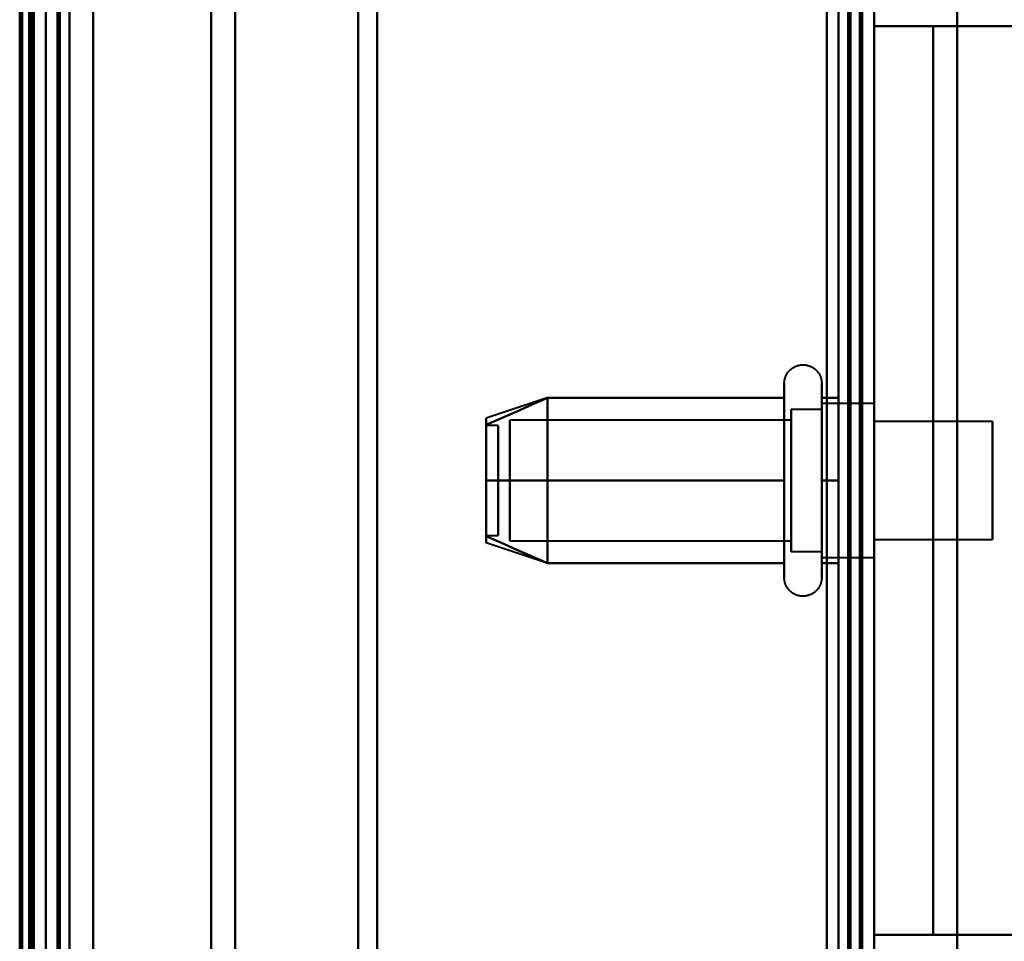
# Model space of a CAD drawing. Header units: millimetres. Extents: x -1352 to 2139, y -120 to 1210.
# Tile 52 of 87: x 704 to 746, y 236 to 275. Entities that reach past the tile are written whole.
import ezdxf

# ---------------------------------------------------------------- set-up
doc = ezdxf.new("R2010")
doc.units = ezdxf.units.MM
doc.layers.add('A-GENM', color=13, linetype='Continuous', lineweight=40)
doc.layers.add('G-IMPT', color=8, linetype='Continuous', lineweight=40)

# ---------------------------------------------------------------- blocks, each defined once
blk = doc.blocks.new('Maintenance r21 - Maintenance r21-762144-Avant')
at = {"layer": 'A-GENM'}
for p, q in [((740, 0), (740, 1138)), ((740, 1138), (740, 0))]:
    blk.add_line(p, q, dxfattribs=at)
blk = doc.blocks.new('Souche connecteur circulaire R23 - Souche connecteur circulaire R23-762140-Avant')
at = {"layer": 'A-GENM'}
blk.add_line((740, 380), (740, 180), dxfattribs=at)
blk = doc.blocks.new('NEXA 2000 CALQUES_dwg-762145-Avant')
at = {"layer": 'G-IMPT'}
for p, q in [((740, 128.972), (740, 1137.772)), ((704.5, 129.472), (704.5, 1102.272)), ((705, 1102.272), (705, 129.472)), ((705, 182.372), (705, 584.372)), ((739.5, 182.372), (739.5, 584.372)), ((739.5, 182.372), (739.5, 584.372)), ((740, 584.372), (740, 182.372)), ((740, 584.372), (740, 182.372)), ((706, 583.372), (706, 183.372)), ((704.3, 183.998), (704.3, 582.746)), ((704.3, 183.998), (704.3, 582.746)), ((704.3, 383.372), (704.3, 183.998)), ((704.3, 383.372), (704.3, 183.998)), ((704.3, 383.372), (704.3, 167.372)), ((704.3, 167.372), (704.3, 383.372)), ((705, 182.372), (705, 383.372)), ((705, 383.372), (705, 182.372)), ((705, 383.372), (705, 167.372)), ((705, 167.372), (705, 383.372)), ((705.5, 182.372), (705.5, 383.372)), ((705.5, 383.372), (705.5, 182.372)), ((706, 183.372), (706, 383.372)), ((706, 383.372), (706, 183.372)), ((711.99, 383.372), (711.99, 183.998)), ((711.99, 183.998), (711.99, 383.372)), ((713, 383.372), (713, 183.372)), ((713, 183.372), (713, 383.372)), ((718.198, 383.372), (718.198, 182.964)), ((718.198, 182.964), (718.198, 383.372)), ((719, 383.372), (719, 182.372)), ((719, 182.372), (719, 383.372)), ((739.5, 383.372), (739.5, 182.372)), ((739.5, 383.372), (739.5, 182.372)), ((740, 182.372), (740, 383.372)), ((740, 182.372), (740, 383.372)), ((740, 220.694), (740, 290.694)), ((740, 290.694), (740, 220.694)), ((736.204, 257.922), (736.204, 259.972)), ((737.785, 259.972), (737.785, 257.922)), ((726.189, 259.367), (723.611, 258.508)), ((736.204, 251.772), (736.204, 259.423)), ((737.785, 259.423), (737.785, 251.772)), ((737.785, 258.872), (736.5, 258.872)), ((736.5, 258.872), (736.5, 257.372)), ((736.5, 253.274), (736.5, 258.872)), ((740, 259.122), (737.785, 259.122)), ((737.785, 259.122), (737.785, 257.497)), ((737.785, 254.247), (737.785, 259.122)), ((737.785, 258.872), (737.785, 254.372)), ((737.785, 254.372), (737.785, 258.872)), ((740, 259.122), (740, 255.872)), ((740, 255.872), (740, 259.122)), ((736.5, 258.421), (724.611, 258.421)), ((724.611, 258.421), (724.611, 253.665)), ((724.611, 253.665), (724.611, 258.421)), ((736.5, 258.47), (736.5, 254.372)), ((736.5, 252.872), (736.5, 258.47)), ((736.5, 258.421), (736.5, 253.665)), ((736.5, 253.665), (736.5, 258.421)), ((737.785, 258.687), (737.785, 252.622)), ((740, 252.622), (740, 258.687)), ((745, 258.372), (740, 258.372)), ((740, 255.872), (740, 258.372)), ((740, 258.372), (740, 255.872)), ((745, 255.872), (745, 258.372)), ((745, 258.372), (745, 255.872)), ((724.111, 258.202), (723.611, 258.202)), ((723.611, 258.202), (723.611, 253.554)), ((723.611, 253.554), (723.611, 258.202)), ((723.611, 258.191), (723.611, 253.542)), ((723.611, 253.542), (723.611, 258.191)), ((724.111, 258.202), (724.111, 253.554)), ((724.111, 253.554), (724.111, 258.202)), ((724.111, 258.191), (724.111, 253.542)), ((724.111, 253.542), (724.111, 258.191)), ((724.611, 258.079), (724.611, 253.324)), ((724.611, 253.324), (724.611, 258.079)), ((736.204, 252.322), (736.204, 257.922)), ((736.5, 258.079), (736.5, 253.324)), ((736.5, 253.324), (736.5, 258.079)), ((737.785, 257.922), (737.785, 252.322)), ((736.5, 257.372), (736.5, 252.872)), ((737.785, 257.497), (737.785, 253.058)), ((737.785, 252.622), (737.785, 257.497)), ((737.785, 257.372), (737.785, 252.872)), ((737.785, 252.872), (737.785, 257.372)), ((740, 255.872), (740, 252.622)), ((740, 253.372), (740, 255.872)), ((740, 255.872), (740, 253.372)), ((740, 253.058), (740, 255.872)), ((745, 253.372), (745, 255.872)), ((745, 255.872), (745, 253.372)), ((723.611, 253.542), (724.111, 253.542)), ((740, 253.372), (745, 253.372)), ((726.189, 252.377), (723.611, 253.237)), ((724.611, 253.324), (736.5, 253.324)), ((736.5, 252.872), (737.785, 252.872)), ((737.785, 252.622), (740, 252.622))]:
    blk.add_line(p, q, dxfattribs=at)
at = {"layer": 'G-IMPT', "flags": 128}
for points in [[(739.4, 1137.772), (739.4, 885.572), (739.4, 633.372), (739.4, 381.172), (739.4, 128.972)], [(739.4, 128.972), (739.4, 381.172), (739.4, 633.372), (739.4, 885.572), (739.4, 1137.772)], [(739.4, 1137.772), (739.4, 885.572), (739.4, 633.372), (739.4, 381.172), (739.4, 128.972)], [(739.5, 128.972), (739.5, 381.172), (739.5, 633.372), (739.5, 885.572), (739.5, 1137.772)], [(740, 128.972), (740, 381.172), (740, 633.372), (740, 885.572), (740, 1137.772)], [(740, 1137.772), (740, 885.572), (740, 633.372), (740, 381.172), (740, 128.972)], [(738.9, 129.472), (738.9, 381.422), (738.9, 633.372), (738.9, 885.322), (738.9, 1137.272)], [(738.9, 1137.272), (738.9, 885.322), (738.9, 633.372), (738.9, 381.422), (738.9, 129.472)], [(738.9, 129.472), (738.9, 381.422), (738.9, 633.372), (738.9, 885.322), (738.9, 1137.272)], [(739, 1137.272), (739, 885.322), (739, 633.372), (739, 381.422), (739, 129.472)], [(739, 129.472), (739, 381.422), (739, 633.372), (739, 885.322), (739, 1137.272)], [(739, 1137.272), (739, 885.322), (739, 633.372), (739, 381.422), (739, 129.472)], [(739.5, 1137.272), (739.5, 885.322), (739.5, 633.372), (739.5, 381.422), (739.5, 129.472)], [(739.5, 129.472), (739.5, 381.422), (739.5, 633.372), (739.5, 885.322), (739.5, 1137.272)], [(739.5, 1137.272), (739.5, 885.322), (739.5, 633.372), (739.5, 381.422), (739.5, 129.472)], [(739.5, 129.472), (739.5, 381.422), (739.5, 633.372), (739.5, 885.322), (739.5, 1137.272)], [(739.5, 1137.272), (739.5, 885.322), (739.5, 633.372), (739.5, 381.422), (739.5, 129.472)], [(739.5, 129.472), (739.5, 381.422), (739.5, 633.372), (739.5, 885.322), (739.5, 1137.272)], [(704.4, 128.972), (704.4, 372.422), (704.4, 615.872), (704.4, 859.322), (704.4, 1102.772)], [(704.4, 1102.772), (704.4, 859.322), (704.4, 615.872), (704.4, 372.422), (704.4, 128.972)], [(704.4, 128.972), (704.4, 372.422), (704.4, 615.872), (704.4, 859.322), (704.4, 1102.772)], [(704.5, 1102.772), (704.5, 859.322), (704.5, 615.872), (704.5, 372.422), (704.5, 128.972)], [(705, 1102.772), (705, 859.322), (705, 615.872), (705, 372.422), (705, 128.972)], [(705, 128.972), (705, 372.422), (705, 615.872), (705, 859.322), (705, 1102.772)], [(707, 1102.772), (707, 859.322), (707, 615.872), (707, 372.422), (707, 128.972)], [(707, 128.972), (707, 372.422), (707, 615.872), (707, 859.322), (707, 1102.772)], [(707, 128.972), (707, 372.422), (707, 615.872), (707, 859.322), (707, 1102.772)], [(707, 1102.772), (707, 859.322), (707, 615.872), (707, 372.422), (707, 128.972)], [(739.4, 128.972), (739.4, 372.422), (739.4, 615.872), (739.4, 859.322), (739.4, 1102.772)], [(739.4, 1102.772), (739.4, 859.322), (739.4, 615.872), (739.4, 372.422), (739.4, 128.972)], [(739.4, 128.972), (739.4, 372.422), (739.4, 615.872), (739.4, 859.322), (739.4, 1102.772)], [(739.5, 1102.772), (739.5, 859.322), (739.5, 615.872), (739.5, 372.422), (739.5, 128.972)], [(740, 1102.772), (740, 859.322), (740, 615.872), (740, 372.422), (740, 128.972)], [(740, 128.972), (740, 372.422), (740, 615.872), (740, 859.322), (740, 1102.772)], [(703.9, 161.372), (703.9, 396.597), (703.9, 631.822), (703.9, 867.047), (703.9, 1102.272)], [(703.9, 1102.272), (703.9, 867.047), (703.9, 631.822), (703.9, 396.597), (703.9, 161.372)], [(704, 1102.372), (704, 859.122), (704, 615.872), (704, 372.622), (704, 129.372)], [(704, 129.372), (704, 372.622), (704, 615.872), (704, 859.122), (704, 1102.372)], [(704, 1102.272), (704, 859.072), (704, 615.872), (704, 372.672), (704, 129.472)], [(704, 129.472), (704, 372.672), (704, 615.872), (704, 859.072), (704, 1102.272)], [(704.5, 129.472), (704.5, 372.672), (704.5, 615.872), (704.5, 859.072), (704.5, 1102.272)], [(704.5, 1102.272), (704.5, 859.072), (704.5, 615.872), (704.5, 372.672), (704.5, 129.472)], [(704.5, 129.472), (704.5, 372.672), (704.5, 615.872), (704.5, 859.072), (704.5, 1102.272)], [(704.5, 1102.272), (704.5, 859.072), (704.5, 615.872), (704.5, 372.672), (704.5, 129.472)], [(704.5, 129.472), (704.5, 372.672), (704.5, 615.872), (704.5, 859.072), (704.5, 1102.272)], [(704.5, 1102.272), (704.5, 859.072), (704.5, 615.872), (704.5, 372.672), (704.5, 129.472)], [(705, 129.472), (705, 372.672), (705, 615.872), (705, 859.072), (705, 1102.272)], [(705, 1102.272), (705, 859.072), (705, 615.872), (705, 372.672), (705, 129.472)], [(705, 129.472), (705, 372.672), (705, 615.872), (705, 859.072), (705, 1102.272)], [(705, 1102.272), (705, 867.047), (705, 631.822), (705, 396.597), (705, 161.372)], [(705, 161.372), (705, 396.597), (705, 631.822), (705, 867.047), (705, 1102.272)], [(705, 1102.272), (705, 859.072), (705, 615.872), (705, 372.672), (705, 129.472)], [(705.5, 129.472), (705.5, 372.672), (705.5, 615.872), (705.5, 859.072), (705.5, 1102.272)], [(705.5, 1102.272), (705.5, 859.072), (705.5, 615.872), (705.5, 372.672), (705.5, 129.472)], [(705.6, 129.472), (705.6, 372.672), (705.6, 615.872), (705.6, 859.072), (705.6, 1102.272)], [(705.6, 1102.272), (705.6, 859.072), (705.6, 615.872), (705.6, 372.672), (705.6, 129.472)], [(705.6, 1102.272), (705.6, 859.072), (705.6, 615.872), (705.6, 372.672), (705.6, 129.472)], [(705.6, 129.472), (705.6, 372.672), (705.6, 615.872), (705.6, 859.072), (705.6, 1102.272)], [(705.6, 1102.272), (705.6, 859.072), (705.6, 615.872), (705.6, 372.672), (705.6, 129.472)], [(705.6, 129.472), (705.6, 372.672), (705.6, 615.872), (705.6, 859.072), (705.6, 1102.272)], [(707, 1102.272), (707, 859.072), (707, 615.872), (707, 372.672), (707, 129.472)], [(707, 129.472), (707, 372.672), (707, 615.872), (707, 859.072), (707, 1102.272)], [(707, 1102.272), (707, 859.072), (707, 615.872), (707, 372.672), (707, 129.472)], [(707, 129.472), (707, 372.672), (707, 615.872), (707, 859.072), (707, 1102.272)], [(738.5, 1102.272), (738.5, 859.072), (738.5, 615.872), (738.5, 372.672), (738.5, 129.472)], [(738.5, 129.472), (738.5, 372.672), (738.5, 615.872), (738.5, 859.072), (738.5, 1102.272)], [(738.5, 129.472), (738.5, 372.672), (738.5, 615.872), (738.5, 859.072), (738.5, 1102.272)], [(738.5, 1102.272), (738.5, 859.072), (738.5, 615.872), (738.5, 372.672), (738.5, 129.472)], [(738.5, 315.872), (738.5, 285.872), (738.5, 255.872), (738.5, 225.872), (738.5, 195.872)], [(738.5, 195.872), (738.5, 225.872), (738.5, 255.872), (738.5, 285.872), (738.5, 315.872)], [(738.5, 315.872), (738.5, 285.872), (738.5, 255.872), (738.5, 225.872), (738.5, 195.872)], [(738.5, 195.872), (738.5, 225.872), (738.5, 255.872), (738.5, 285.872), (738.5, 315.872)], [(739.5, 195.872), (739.5, 225.872), (739.5, 255.872), (739.5, 285.872), (739.5, 315.872)], [(739.5, 315.872), (739.5, 285.872), (739.5, 255.872), (739.5, 225.872), (739.5, 195.872)], [(739.5, 195.872), (739.5, 225.872), (739.5, 255.872), (739.5, 285.872), (739.5, 315.872)], [(739.5, 315.872), (739.5, 285.872), (739.5, 255.872), (739.5, 225.872), (739.5, 195.872)], [(740, 295.372), (740, 275.622), (740, 255.872), (740, 236.122), (740, 216.372)], [(740, 216.372), (740, 236.122), (740, 255.872), (740, 275.622), (740, 295.372)], [(743.509, 295.372), (743.509, 275.622), (743.509, 255.872), (743.509, 236.122), (743.509, 216.372)], [(743.509, 216.372), (743.509, 236.122), (743.509, 255.872), (743.509, 275.622), (743.509, 295.372)], [(738, 288.672), (738, 272.272), (738, 255.872), (738, 239.472), (738, 223.072)], [(738, 223.072), (738, 239.472), (738, 255.872), (738, 272.272), (738, 288.672)], [(738, 223.072), (738, 239.472), (738, 255.872), (738, 272.272), (738, 288.672)], [(738, 288.672), (738, 272.272), (738, 255.872), (738, 239.472), (738, 223.072)], [(738, 223.072), (738, 239.472), (738, 255.872), (738, 272.272), (738, 288.672)], [(738, 288.672), (738, 272.272), (738, 255.872), (738, 239.472), (738, 223.072)], [(739.5, 288.672), (739.5, 272.272), (739.5, 255.872), (739.5, 239.472), (739.5, 223.072)], [(739.5, 223.072), (739.5, 239.472), (739.5, 255.872), (739.5, 272.272), (739.5, 288.672)], [(740, 288.672), (740, 272.272), (740, 255.872), (740, 239.472), (740, 223.072)], [(740, 223.072), (740, 239.472), (740, 255.872), (740, 272.272), (740, 288.672)], [(740, 223.072), (740, 239.472), (740, 255.872), (740, 272.272), (740, 288.672)], [(740, 288.672), (740, 272.272), (740, 255.872), (740, 239.472), (740, 223.072)], [(740, 223.072), (740, 239.472), (740, 255.872), (740, 272.272), (740, 288.672)], [(740, 288.672), (740, 272.272), (740, 255.872), (740, 239.472), (740, 223.072)], [(740, 285.372), (740, 270.622), (740, 255.872), (740, 241.122), (740, 226.372)], [(740, 226.372), (740, 241.122), (740, 255.872), (740, 270.622), (740, 285.372)], [(740, 275.072), (740, 265.472), (740, 255.872), (740, 246.272), (740, 236.672)], [(742.5, 275.072), (741.875, 275.072), (741.25, 275.072), (740.625, 275.072), (740, 275.072)], [(740, 236.672), (740, 246.272), (740, 255.872), (740, 265.472), (740, 275.072)], [(740, 275.072), (740, 265.472), (740, 255.872), (740, 246.272), (740, 236.672)], [(740, 236.672), (740, 246.272), (740, 255.872), (740, 265.472), (740, 275.072)], [(740, 275.072), (740.625, 275.072), (741.25, 275.072), (741.875, 275.072), (742.5, 275.072)], [(742.5, 275.072), (741.875, 275.072), (741.25, 275.072), (740.625, 275.072), (740, 275.072)], [(740, 275.072), (740.625, 275.072), (741.25, 275.072), (741.875, 275.072), (742.5, 275.072)], [(742.5, 236.672), (742.5, 246.272), (742.5, 255.872), (742.5, 265.472), (742.5, 275.072)], [(742.5, 275.072), (742.5, 265.472), (742.5, 255.872), (742.5, 246.272), (742.5, 236.672)], [(742.5, 236.672), (742.5, 246.272), (742.5, 255.872), (742.5, 265.472), (742.5, 275.072)], [(742.5, 275.072), (742.5, 265.472), (742.5, 255.872), (742.5, 246.272), (742.5, 236.672)], [(742.5, 275.072), (746.84, 275.072), (751.18, 275.072), (755.521, 275.072), (759.861, 275.072)], [(742.5, 236.672), (742.5, 246.272), (742.5, 255.872), (742.5, 265.472), (742.5, 275.072)], [(742.5, 275.072), (742.5, 265.472), (742.5, 255.872), (742.5, 246.272), (742.5, 236.672)], [(742.5, 236.672), (742.5, 246.272), (742.5, 255.872), (742.5, 265.472), (742.5, 275.072)], [(759.861, 275.072), (755.521, 275.072), (751.18, 275.072), (746.84, 275.072), (742.5, 275.072)], [(742.5, 275.072), (749.163, 275.072), (755.826, 275.072), (762.489, 275.072), (769.152, 275.072)], [(769.152, 275.072), (762.489, 275.072), (755.826, 275.072), (749.163, 275.072), (742.5, 275.072)], [(742.5, 275.072), (742.5, 265.472), (742.5, 255.872), (742.5, 246.272), (742.5, 236.672)], [(736.204, 259.972), (736.205, 260.004), (736.207, 260.035), (736.21, 260.067), (736.214, 260.098), (736.22, 260.129), (736.227, 260.16), (736.235, 260.191), (736.244, 260.221), (736.255, 260.251), (736.267, 260.28), (736.28, 260.309), (736.294, 260.337), (736.309, 260.365), (736.325, 260.392), (736.342, 260.419), (736.361, 260.444), (736.38, 260.469), (736.4, 260.493), (736.422, 260.517), (736.444, 260.539), (736.467, 260.561), (736.491, 260.582), (736.516, 260.601), (736.541, 260.62), (736.568, 260.637), (736.595, 260.654), (736.622, 260.669), (736.65, 260.684), (736.679, 260.697), (736.708, 260.709), (736.738, 260.72), (736.768, 260.73), (736.799, 260.738), (736.829, 260.745), (736.86, 260.751), (736.892, 260.756), (736.923, 260.759), (736.955, 260.762), (736.986, 260.763), (737.018, 260.762), (737.049, 260.761), (737.081, 260.758), (737.112, 260.754), (737.143, 260.749), (737.174, 260.742), (737.205, 260.734), (737.235, 260.725), (737.265, 260.715), (737.295, 260.704), (737.324, 260.691), (737.352, 260.677), (737.38, 260.662), (737.407, 260.646), (737.434, 260.629), (737.46, 260.611), (737.485, 260.592), (737.509, 260.572), (737.533, 260.551), (737.556, 260.529), (737.578, 260.506), (737.598, 260.482), (737.618, 260.458), (737.637, 260.433), (737.655, 260.407), (737.672, 260.38), (737.688, 260.352), (737.702, 260.324), (737.716, 260.296), (737.728, 260.267), (737.739, 260.237), (737.749, 260.207), (737.758, 260.177), (737.766, 260.146), (737.772, 260.115), (737.777, 260.084), (737.781, 260.052), (737.784, 260.021), (737.785, 259.989), (737.785, 259.972)], [(736.204, 259.972), (736.204, 259.969), (736.204, 259.959), (736.204, 259.943), (736.204, 259.92), (736.204, 259.891), (736.204, 259.855), (736.204, 259.813), (736.204, 259.764), (736.204, 259.709), (736.204, 259.649), (736.204, 259.582), (736.204, 259.509), (736.204, 259.43), (736.204, 259.423)], [(736.204, 252.322), (736.204, 252.406), (736.204, 252.497), (736.204, 252.593), (736.204, 252.694), (736.204, 252.8), (736.204, 252.911), (736.204, 253.026), (736.204, 253.147), (736.204, 253.271), (736.204, 253.4), (736.204, 253.533), (736.204, 253.669), (736.204, 253.81), (736.204, 253.953), (736.204, 254.099), (736.204, 254.249), (736.204, 254.4), (736.204, 254.555), (736.204, 254.711), (736.204, 254.869), (736.204, 255.029), (736.204, 255.19), (736.204, 255.352), (736.204, 255.515), (736.204, 255.679), (736.204, 255.843), (736.204, 256.007), (736.204, 256.171), (736.204, 256.334), (736.204, 256.496), (736.204, 256.658), (736.204, 256.818), (736.204, 256.977), (736.204, 257.134), (736.204, 257.289), (736.204, 257.442), (736.204, 257.592), (736.204, 257.739), (736.204, 257.884), (736.204, 258.025), (736.204, 258.163), (736.204, 258.297), (736.204, 258.427), (736.204, 258.554), (736.204, 258.675), (736.204, 258.793), (736.204, 258.906), (736.204, 259.013), (736.204, 259.116), (736.204, 259.214), (736.204, 259.306), (736.204, 259.393), (736.204, 259.474), (736.204, 259.55), (736.204, 259.619), (736.204, 259.683), (736.204, 259.74), (736.204, 259.792), (736.204, 259.837), (736.204, 259.875), (736.204, 259.908), (736.204, 259.933), (736.204, 259.953), (736.204, 259.965), (736.204, 259.972), (736.204, 259.972)], [(737.785, 259.972), (737.785, 259.969), (737.785, 259.959), (737.785, 259.943), (737.785, 259.92), (737.785, 259.891), (737.785, 259.855), (737.785, 259.813), (737.785, 259.764), (737.785, 259.709), (737.785, 259.649), (737.785, 259.582), (737.785, 259.509), (737.785, 259.43), (737.785, 259.346), (737.785, 259.256), (737.785, 259.161), (737.785, 259.06), (737.785, 258.955), (737.785, 258.844), (737.785, 258.729), (737.785, 258.609), (737.785, 258.485), (737.785, 258.356), (737.785, 258.224), (737.785, 258.088), (737.785, 257.948), (737.785, 257.805), (737.785, 257.659), (737.785, 257.51), (737.785, 257.358), (737.785, 257.204), (737.785, 257.048), (737.785, 256.89), (737.785, 256.73), (737.785, 256.569), (737.785, 256.407), (737.785, 256.244), (737.785, 256.08), (737.785, 255.917), (737.785, 255.753), (737.785, 255.589), (737.785, 255.425), (737.785, 255.263), (737.785, 255.101), (737.785, 254.941), (737.785, 254.782), (737.785, 254.625), (737.785, 254.469), (737.785, 254.317), (737.785, 254.166), (737.785, 254.018), (737.785, 253.874), (737.785, 253.732), (737.785, 253.594), (737.785, 253.459), (737.785, 253.329), (737.785, 253.202), (737.785, 253.08), (737.785, 252.962), (737.785, 252.849), (737.785, 252.741), (737.785, 252.637), (737.785, 252.539), (737.785, 252.446), (737.785, 252.359), (737.785, 252.322)], [(737.785, 259.423), (737.785, 259.502), (737.785, 259.575), (737.785, 259.643), (737.785, 259.704), (737.785, 259.76), (737.785, 259.809), (737.785, 259.851), (737.785, 259.888), (737.785, 259.918), (737.785, 259.941), (737.785, 259.958), (737.785, 259.968), (737.785, 259.972)], [(726.204, 259.372), (725.556, 259.084), (724.908, 258.795), (724.259, 258.507), (723.611, 258.218)], [(723.611, 258.218), (724.259, 258.507), (724.908, 258.795), (725.556, 259.084), (726.204, 259.372)], [(726.204, 259.372), (725.556, 259.084), (724.908, 258.795), (724.259, 258.507), (723.611, 258.218)], [(723.611, 258.218), (724.259, 258.507), (724.908, 258.795), (725.556, 259.084), (726.204, 259.372)], [(726.204, 255.872), (726.204, 256.747), (726.204, 257.622), (726.204, 258.497), (726.204, 259.372)], [(726.204, 259.372), (726.204, 258.497), (726.204, 257.622), (726.204, 256.747), (726.204, 255.872)], [(726.204, 259.372), (726.204, 258.497), (726.204, 257.622), (726.204, 256.747), (726.204, 255.872)], [(736.204, 259.372), (733.704, 259.372), (731.204, 259.372), (728.704, 259.372), (726.204, 259.372)], [(726.204, 259.372), (728.704, 259.372), (731.204, 259.372), (733.704, 259.372), (736.204, 259.372)], [(736.204, 259.372), (733.704, 259.372), (731.204, 259.372), (728.704, 259.372), (726.204, 259.372)], [(726.204, 255.872), (726.204, 256.747), (726.204, 257.622), (726.204, 258.497), (726.204, 259.372)], [(726.204, 259.372), (728.704, 259.372), (731.204, 259.372), (733.704, 259.372), (736.204, 259.372)], [(736.204, 259.423), (736.204, 259.338), (736.204, 259.248), (736.204, 259.152), (736.204, 259.051), (736.204, 258.945), (736.204, 258.834), (736.204, 258.718), (736.204, 258.598), (736.204, 258.473), (736.204, 258.344), (736.204, 258.212), (736.204, 258.075), (736.204, 257.935), (736.204, 257.792), (736.204, 257.645), (736.204, 257.496), (736.204, 257.344), (736.204, 257.19), (736.204, 257.034), (736.204, 256.876), (736.204, 256.716), (736.204, 256.555), (736.204, 256.392), (736.204, 256.229), (736.204, 256.066), (736.204, 255.902), (736.204, 255.738), (736.204, 255.574), (736.204, 255.411), (736.204, 255.248), (736.204, 255.087), (736.204, 254.926), (736.204, 254.768), (736.204, 254.611), (736.204, 254.456), (736.204, 254.303), (736.204, 254.153), (736.204, 254.005), (736.204, 253.861), (736.204, 253.719), (736.204, 253.582), (736.204, 253.448), (736.204, 253.317), (736.204, 253.191), (736.204, 253.069), (736.204, 252.952), (736.204, 252.839), (736.204, 252.731), (736.204, 252.628), (736.204, 252.531), (736.204, 252.438), (736.204, 252.351), (736.204, 252.27), (736.204, 252.195), (736.204, 252.125), (736.204, 252.062), (736.204, 252.004), (736.204, 251.953), (736.204, 251.908), (736.204, 251.869), (736.204, 251.837), (736.204, 251.811), (736.204, 251.792), (736.204, 251.779), (736.204, 251.773), (736.204, 251.772)], [(736.204, 255.872), (736.204, 256.747), (736.204, 257.622), (736.204, 258.497), (736.204, 259.372)], [(736.204, 259.372), (736.204, 258.497), (736.204, 257.622), (736.204, 256.747), (736.204, 255.872)], [(737.785, 251.772), (737.785, 251.776), (737.785, 251.785), (737.785, 251.802), (737.785, 251.825), (737.785, 251.854), (737.785, 251.89), (737.785, 251.932), (737.785, 251.98), (737.785, 252.035), (737.785, 252.096), (737.785, 252.163), (737.785, 252.236), (737.785, 252.314), (737.785, 252.399), (737.785, 252.488), (737.785, 252.584), (737.785, 252.684), (737.785, 252.79), (737.785, 252.9), (737.785, 253.016), (737.785, 253.136), (737.785, 253.26), (737.785, 253.388), (737.785, 253.521), (737.785, 253.657), (737.785, 253.797), (737.785, 253.94), (737.785, 254.086), (737.785, 254.235), (737.785, 254.387), (737.785, 254.541), (737.785, 254.697), (737.785, 254.855), (737.785, 255.014), (737.785, 255.175), (737.785, 255.338), (737.785, 255.501), (737.785, 255.664), (737.785, 255.828), (737.785, 255.992), (737.785, 256.156), (737.785, 256.319), (737.785, 256.482), (737.785, 256.643), (737.785, 256.804), (737.785, 256.963), (737.785, 257.12), (737.785, 257.275), (737.785, 257.428), (737.785, 257.579), (737.785, 257.726), (737.785, 257.871), (737.785, 258.013), (737.785, 258.151), (737.785, 258.285), (737.785, 258.416), (737.785, 258.542), (737.785, 258.665), (737.785, 258.782), (737.785, 258.896), (737.785, 259.004), (737.785, 259.107), (737.785, 259.205), (737.785, 259.298), (737.785, 259.386), (737.785, 259.423)], [(738.5, 259.372), (738.321, 259.372), (738.143, 259.372), (737.964, 259.372), (737.785, 259.372)], [(737.785, 259.372), (737.785, 258.497), (737.785, 257.622), (737.785, 256.747), (737.785, 255.872)], [(738.5, 259.372), (738.321, 259.372), (738.143, 259.372), (737.964, 259.372), (737.785, 259.372)], [(737.785, 259.372), (737.964, 259.372), (738.143, 259.372), (738.321, 259.372), (738.5, 259.372)], [(737.785, 255.872), (737.785, 256.747), (737.785, 257.622), (737.785, 258.497), (737.785, 259.372)], [(737.785, 259.372), (737.964, 259.372), (738.143, 259.372), (738.321, 259.372), (738.5, 259.372)], [(738.5, 255.872), (738.5, 256.747), (738.5, 257.622), (738.5, 258.497), (738.5, 259.372)], [(738.5, 259.372), (738.5, 258.497), (738.5, 257.622), (738.5, 256.747), (738.5, 255.872)], [(738.5, 255.872), (738.5, 256.747), (738.5, 257.622), (738.5, 258.497), (738.5, 259.372)], [(738.5, 259.372), (738.5, 258.497), (738.5, 257.622), (738.5, 256.747), (738.5, 255.872)], [(723.611, 255.872), (724.259, 255.872), (724.908, 255.872), (725.556, 255.872), (726.204, 255.872)], [(726.204, 255.872), (725.556, 255.872), (724.908, 255.872), (724.259, 255.872), (723.611, 255.872)], [(723.611, 255.872), (724.259, 255.872), (724.908, 255.872), (725.556, 255.872), (726.204, 255.872)], [(726.204, 255.872), (725.556, 255.872), (724.908, 255.872), (724.259, 255.872), (723.611, 255.872)], [(726.204, 255.872), (726.204, 254.997), (726.204, 254.122), (726.204, 253.247), (726.204, 252.372)], [(726.204, 252.372), (726.204, 253.247), (726.204, 254.122), (726.204, 254.997), (726.204, 255.872)], [(726.204, 255.872), (728.704, 255.872), (731.204, 255.872), (733.704, 255.872), (736.204, 255.872)], [(736.204, 255.872), (733.704, 255.872), (731.204, 255.872), (728.704, 255.872), (726.204, 255.872)], [(726.204, 252.372), (726.204, 253.247), (726.204, 254.122), (726.204, 254.997), (726.204, 255.872)], [(726.204, 255.872), (728.704, 255.872), (731.204, 255.872), (733.704, 255.872), (736.204, 255.872)], [(726.204, 255.872), (726.204, 254.997), (726.204, 254.122), (726.204, 253.247), (726.204, 252.372)], [(736.204, 255.872), (733.704, 255.872), (731.204, 255.872), (728.704, 255.872), (726.204, 255.872)], [(736.204, 255.872), (736.204, 254.997), (736.204, 254.122), (736.204, 253.247), (736.204, 252.372)], [(736.204, 252.372), (736.204, 253.247), (736.204, 254.122), (736.204, 254.997), (736.204, 255.872)], [(738.5, 255.872), (738.321, 255.872), (738.143, 255.872), (737.964, 255.872), (737.785, 255.872)], [(737.785, 255.872), (737.785, 254.997), (737.785, 254.122), (737.785, 253.247), (737.785, 252.372)], [(737.785, 255.872), (737.964, 255.872), (738.143, 255.872), (738.321, 255.872), (738.5, 255.872)], [(738.5, 255.872), (738.321, 255.872), (738.143, 255.872), (737.964, 255.872), (737.785, 255.872)], [(737.785, 252.372), (737.785, 253.247), (737.785, 254.122), (737.785, 254.997), (737.785, 255.872)], [(737.785, 255.872), (737.964, 255.872), (738.143, 255.872), (738.321, 255.872), (738.5, 255.872)], [(738.5, 252.372), (738.5, 253.247), (738.5, 254.122), (738.5, 254.997), (738.5, 255.872)], [(738.5, 255.872), (738.5, 254.997), (738.5, 254.122), (738.5, 253.247), (738.5, 252.372)], [(738.5, 252.372), (738.5, 253.247), (738.5, 254.122), (738.5, 254.997), (738.5, 255.872)], [(738.5, 255.872), (738.5, 254.997), (738.5, 254.122), (738.5, 253.247), (738.5, 252.372)], [(726.204, 252.372), (725.556, 252.661), (724.908, 252.949), (724.259, 253.238), (723.611, 253.526)], [(723.611, 253.526), (724.259, 253.238), (724.908, 252.949), (725.556, 252.661), (726.204, 252.372)], [(726.204, 252.372), (725.556, 252.661), (724.908, 252.949), (724.259, 253.238), (723.611, 253.526)], [(723.611, 253.526), (724.259, 253.238), (724.908, 252.949), (725.556, 252.661), (726.204, 252.372)], [(736.204, 252.372), (733.704, 252.372), (731.204, 252.372), (728.704, 252.372), (726.204, 252.372)], [(726.204, 252.372), (728.704, 252.372), (731.204, 252.372), (733.704, 252.372), (736.204, 252.372)], [(736.204, 252.372), (733.704, 252.372), (731.204, 252.372), (728.704, 252.372), (726.204, 252.372)], [(726.204, 252.372), (728.704, 252.372), (731.204, 252.372), (733.704, 252.372), (736.204, 252.372)], [(736.204, 251.772), (736.204, 251.776), (736.204, 251.785), (736.204, 251.802), (736.204, 251.825), (736.204, 251.854), (736.204, 251.89), (736.204, 251.932), (736.204, 251.98), (736.204, 252.035), (736.204, 252.096), (736.204, 252.163), (736.204, 252.236), (736.204, 252.314), (736.204, 252.322)], [(737.785, 252.372), (737.964, 252.372), (738.143, 252.372), (738.321, 252.372), (738.5, 252.372)], [(738.5, 252.372), (738.321, 252.372), (738.143, 252.372), (737.964, 252.372), (737.785, 252.372)], [(738.5, 252.372), (738.321, 252.372), (738.143, 252.372), (737.964, 252.372), (737.785, 252.372)], [(737.785, 252.372), (737.964, 252.372), (738.143, 252.372), (738.321, 252.372), (738.5, 252.372)], [(737.785, 252.322), (737.785, 252.242), (737.785, 252.169), (737.785, 252.102), (737.785, 252.04), (737.785, 251.985), (737.785, 251.936), (737.785, 251.893), (737.785, 251.857), (737.785, 251.827), (737.785, 251.804), (737.785, 251.787), (737.785, 251.776), (737.785, 251.772)], [(737.785, 251.772), (737.785, 251.741), (737.783, 251.709), (737.779, 251.678), (737.775, 251.646), (737.769, 251.615), (737.762, 251.584), (737.754, 251.554), (737.745, 251.524), (737.734, 251.494), (737.723, 251.464), (737.71, 251.436), (737.696, 251.407), (737.681, 251.38), (737.664, 251.352), (737.647, 251.326), (737.629, 251.3), (737.609, 251.275), (737.589, 251.251), (737.568, 251.228), (737.545, 251.205), (737.522, 251.184), (737.498, 251.163), (737.474, 251.143), (737.448, 251.125), (737.422, 251.107), (737.395, 251.091), (737.367, 251.075), (737.339, 251.061), (737.31, 251.048), (737.281, 251.036), (737.251, 251.025), (737.221, 251.015), (737.191, 251.007), (737.16, 250.999), (737.129, 250.993), (737.098, 250.989), (737.066, 250.985), (737.035, 250.983), (737.003, 250.982), (736.972, 250.982), (736.94, 250.984), (736.909, 250.987), (736.877, 250.991), (736.846, 250.996), (736.815, 251.003), (736.784, 251.01), (736.754, 251.019), (736.724, 251.03), (736.695, 251.041), (736.666, 251.054), (736.637, 251.067), (736.609, 251.082), (736.582, 251.098), (736.555, 251.115), (736.53, 251.133), (736.504, 251.152), (736.48, 251.172), (736.456, 251.194), (736.434, 251.216), (736.412, 251.238), (736.391, 251.262), (736.371, 251.287), (736.352, 251.312), (736.334, 251.338), (736.317, 251.365), (736.302, 251.392), (736.287, 251.42), (736.273, 251.449), (736.261, 251.478), (736.25, 251.508), (736.24, 251.538), (736.231, 251.568), (736.224, 251.599), (736.217, 251.63), (736.212, 251.661), (736.208, 251.692), (736.206, 251.724), (736.204, 251.755), (736.204, 251.772)], [(740, 236.672), (740.625, 236.672), (741.25, 236.672), (741.875, 236.672), (742.5, 236.672)], [(742.5, 236.672), (741.875, 236.672), (741.25, 236.672), (740.625, 236.672), (740, 236.672)], [(742.5, 236.672), (741.875, 236.672), (741.25, 236.672), (740.625, 236.672), (740, 236.672)], [(740, 236.672), (740.625, 236.672), (741.25, 236.672), (741.875, 236.672), (742.5, 236.672)], [(759.861, 236.672), (755.521, 236.672), (751.18, 236.672), (746.84, 236.672), (742.5, 236.672)], [(742.5, 236.672), (746.84, 236.672), (751.18, 236.672), (755.521, 236.672), (759.861, 236.672)], [(769.152, 236.672), (762.489, 236.672), (755.826, 236.672), (749.163, 236.672), (742.5, 236.672)], [(742.5, 236.672), (749.163, 236.672), (755.826, 236.672), (762.489, 236.672), (769.152, 236.672)]]:
    blk.add_lwpolyline(points, dxfattribs=at)
at = {"layer": 'G-IMPT'}
for points in [[(723.611, 258.218), (723.611, 258.411), (723.611, 258.604), (723.611, 258.411), (723.611, 258.218)], [(723.611, 258.218), (723.611, 258.41), (723.611, 258.508), (723.611, 258.508)], [(723.611, 258.508), (723.611, 258.508), (723.611, 258.41), (723.611, 258.218)], [(723.611, 255.872), (723.611, 256.344), (723.611, 257.238), (723.611, 257.939), (723.611, 258.218)], [(723.611, 258.218), (723.611, 257.939), (723.611, 257.239), (723.611, 256.345), (723.611, 255.872)], [(723.611, 258.218), (723.611, 257.946), (723.611, 257.239), (723.611, 256.336), (723.611, 255.872)], [(723.611, 255.872), (723.611, 256.336), (723.611, 257.239), (723.611, 257.946), (723.611, 258.218)], [(723.611, 255.872), (723.611, 255.4), (723.611, 254.506), (723.611, 253.806), (723.611, 253.526)], [(723.611, 253.526), (723.611, 253.805), (723.611, 254.506), (723.611, 255.4), (723.611, 255.872)], [(723.611, 253.526), (723.611, 253.799), (723.611, 254.506), (723.611, 255.408), (723.611, 255.872)], [(723.611, 255.872), (723.611, 255.408), (723.611, 254.505), (723.611, 253.798), (723.611, 253.526)], [(723.611, 253.526), (723.611, 253.333), (723.611, 253.14), (723.611, 253.333), (723.611, 253.526)], [(723.611, 253.526), (723.611, 253.334), (723.611, 253.237), (723.611, 253.237)], [(723.611, 253.237), (723.611, 253.237), (723.611, 253.334), (723.611, 253.526)]]:
    blk.add_open_spline(points, degree=3, dxfattribs=at)

msp = doc.modelspace()

# ---------------------------------------------------------------- block references
at = {"layer": 'A-GENM'}
for name in ['Maintenance r21 - Maintenance r21-762144-Avant', 'Souche connecteur circulaire R23 - Souche connecteur circulaire R23-762140-Avant']:
    msp.add_blockref(name, (0, 0), dxfattribs=at)
at = {"layer": 'G-IMPT'}
msp.add_blockref('NEXA 2000 CALQUES_dwg-762145-Avant', (0, 0), dxfattribs=at)

doc.saveas('drawing.dxf')
